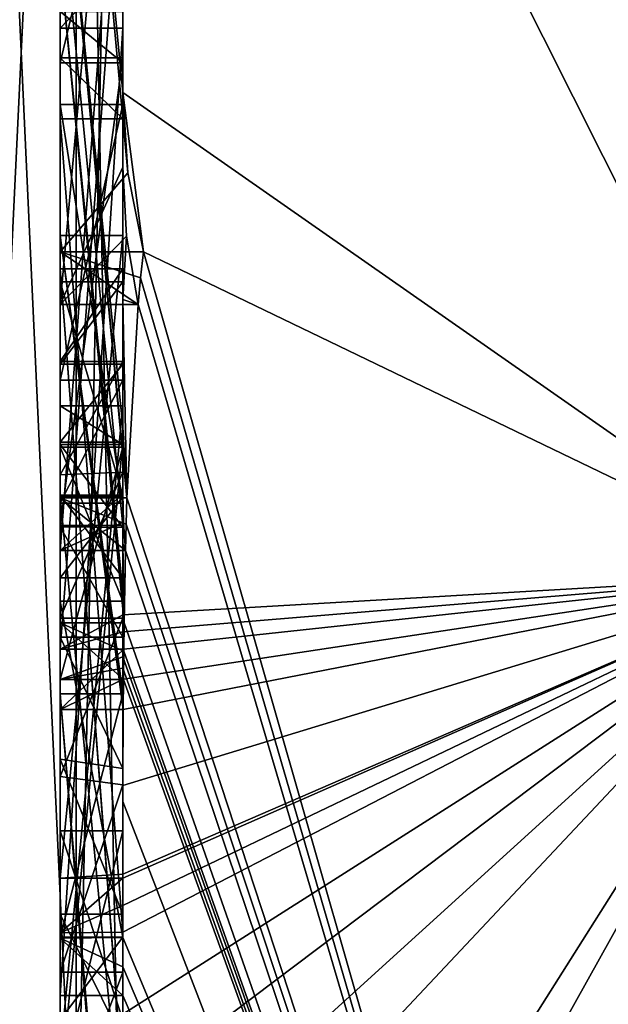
# Model space of a CAD drawing. Extents: x -23 to 700, y -1799 to -1.
# Tile 120 of 212: x -4.73 to -2.85, y -44.91 to -41.77. Entities that reach past the tile are written whole.
import ezdxf

# ---------------------------------------------------------------- set-up
doc = ezdxf.new("R2010")
doc.units = 0
doc.header["$LTSCALE"] = 67.568058
for name, color, linetype in [('1268', 7, 'CONTINUOUS'), ('1273', 7, 'CONTINUOUS'), ('1274', 7, 'CONTINUOUS'), ('1289', 7, 'CONTINUOUS'), ('1290', 7, 'CONTINUOUS'), ('1291', 7, 'CONTINUOUS'), ('1294', 7, 'CONTINUOUS'), ('1295', 7, 'CONTINUOUS'), ('1296', 7, 'CONTINUOUS'), ('1297', 7, 'CONTINUOUS'), ('1298', 7, 'CONTINUOUS'), ('1299', 7, 'CONTINUOUS'), ('1300', 7, 'CONTINUOUS'), ('1301', 7, 'CONTINUOUS'), ('1303', 7, 'CONTINUOUS'), ('1304', 7, 'CONTINUOUS'), ('1308', 7, 'CONTINUOUS'), ('1309', 7, 'CONTINUOUS'), ('1310', 7, 'CONTINUOUS'), ('1311', 7, 'CONTINUOUS'), ('1312', 7, 'CONTINUOUS'), ('1313', 7, 'CONTINUOUS'), ('1316', 7, 'CONTINUOUS'), ('1350', 7, 'CONTINUOUS'), ('1351', 7, 'CONTINUOUS'), ('1398', 7, 'CONTINUOUS'), ('1399', 7, 'CONTINUOUS'), ('1400', 7, 'CONTINUOUS'), ('1401', 7, 'CONTINUOUS'), ('1402', 7, 'CONTINUOUS'), ('1407', 7, 'CONTINUOUS'), ('1408', 7, 'CONTINUOUS'), ('1409', 7, 'CONTINUOUS'), ('1411', 7, 'CONTINUOUS'), ('1412', 7, 'CONTINUOUS'), ('1413', 7, 'CONTINUOUS'), ('1414', 7, 'CONTINUOUS'), ('1415', 7, 'CONTINUOUS'), ('1416', 7, 'CONTINUOUS'), ('1417', 7, 'CONTINUOUS'), ('1418', 7, 'CONTINUOUS'), ('1419', 7, 'CONTINUOUS'), ('1420', 7, 'CONTINUOUS'), ('1421', 7, 'CONTINUOUS'), ('1422', 7, 'CONTINUOUS'), ('1423', 7, 'CONTINUOUS'), ('1424', 7, 'CONTINUOUS'), ('1425', 7, 'CONTINUOUS'), ('1426', 7, 'CONTINUOUS'), ('1427', 7, 'CONTINUOUS'), ('1428', 7, 'CONTINUOUS'), ('1429', 7, 'CONTINUOUS'), ('1436', 7, 'CONTINUOUS'), ('1437', 7, 'CONTINUOUS'), ('1438', 7, 'CONTINUOUS'), ('1439', 7, 'CONTINUOUS'), ('1440', 7, 'CONTINUOUS')]:
    doc.layers.add(name, color=color, linetype=linetype)

msp = doc.modelspace()

# ---------------------------------------------------------------- linework, layer by layer
at = {"layer": '1268', "linetype": 'CONTINUOUS'}
for points in [[(-4.4, -35.6608, -17.9321), (-4.4, -42.0038, -13.5699), (-4.4, -37.0392, -15.6813), (-4.4, -35.6608, -17.9321)], [(-4.4, -37.0392, -15.6813), (-4.4, -42.0038, -13.5699), (-4.4, -38.471, -14.7638), (-4.4, -37.0392, -15.6813)], [(-4.4, -41.1824, 10.1674), (-4.4, -38.471, 14.7638), (-4.4, -46.0213, 1.6862), (-4.4, -41.1824, 10.1674)], [(-4.4, -43.9233, -5.4201), (-4.4, -44.7004, -4.0741), (-4.4, -38.471, -14.7638), (-4.4, -43.9233, -5.4201)], [(-4.4, -38.471, -14.7638), (-4.4, -44.7004, -4.0741), (-4.4, -46.0213, -1.6862), (-4.4, -38.471, -14.7638)], [(-4.4, -42.8623, -7.2577), (-4.4, -43.9233, -5.4201), (-4.4, -38.471, -14.7638), (-4.4, -42.8623, -7.2577)], [(-4.4, -42.5668, -7.7696), (-4.4, -42.8623, -7.2577), (-4.4, -38.471, -14.7638), (-4.4, -42.5668, -7.7696)], [(-4.4, -41.7982, -9.1008), (-4.4, -42.5668, -7.7696), (-4.4, -38.471, -14.7638), (-4.4, -41.7982, -9.1008)], [(-4.4, -41.5888, -9.4636), (-4.4, -41.7982, -9.1008), (-4.4, -38.471, -14.7638), (-4.4, -41.5888, -9.4636)], [(-4.4, -42.0038, -13.5699), (-4.4, -39.9144, -12.3636), (-4.4, -38.471, -14.7638), (-4.4, -42.0038, -13.5699)], [(-4.4, -43.6713, 11.6044), (-4.4, -39.1573, 15.9926), (-4.4, -41.1824, 10.1674), (-4.4, -43.6713, 11.6044)], [(-4.4, -40.4525, -12.2864), (-4.4, -42.2421, -13.3196), (-4.4, -41.745, -12.5097), (-4.4, -40.4525, -12.2864)], [(-4.4, -43.2856, -12.1078), (-4.4, -41.5888, -9.4636), (-4.4, -40.868, -10.712), (-4.4, -43.2856, -12.1078)], [(-4.4, -41.0701, -11.2166), (-4.4, -41.9098, -12.2243), (-4.4, -42.6649, -12.8527), (-4.4, -41.0701, -11.2166)], [(-4.4, -43.0722, -12.3725), (-4.4, -41.0701, -11.2166), (-4.4, -42.6649, -12.8527), (-4.4, -43.0722, -12.3725)], [(-4.4, -41.3536, 9.871), (-4.4, -41.1824, 10.1674), (-4.4, -46.0213, 1.6862), (-4.4, -41.3536, 9.871)], [(-4.4, -43.3864, 11.0446), (-4.4, -41.3536, 9.871), (-4.4, -41.8936, 8.9356), (-4.4, -43.3864, 11.0446)], [(-4.4, -41.8936, 8.9356), (-4.4, -41.3536, 9.871), (-4.4, -46.0213, 1.6862), (-4.4, -41.8936, 8.9356)], [(-4.4, -43.5981, -11.7025), (-4.4, -41.5888, -9.4636), (-4.4, -43.4432, -11.9061), (-4.4, -43.5981, -11.7025)], [(-4.4, -43.4432, -11.9061), (-4.4, -41.5888, -9.4636), (-4.4, -43.2856, -12.1078), (-4.4, -43.4432, -11.9061)], [(-4.4, -41.745, -12.5097), (-4.4, -42.2421, -13.3196), (-4.4, -41.9098, -12.2243), (-4.4, -41.745, -12.5097)], [(-4.4, -44.8863, -9.752), (-4.4, -42.5668, -7.7696), (-4.4, -41.7982, -9.1008), (-4.4, -44.8863, -9.752)], [(-4.4, -42.0881, 8.5986), (-4.4, -41.8936, 8.9356), (-4.4, -46.0213, 1.6862), (-4.4, -42.0881, 8.5986)], [(-4.4, -41.9098, -12.2243), (-4.4, -42.2421, -13.3196), (-4.4, -42.6649, -12.8527), (-4.4, -41.9098, -12.2243)], [(-4.4, -42.9225, -10.4447), (-4.4, -43.3148, -9.7653), (-4.4, -42.0428, -9.4851), (-4.4, -42.9225, -10.4447)], [(-4.4, -44.6844, 10.0976), (-4.4, -42.0881, 8.5986), (-4.4, -42.8713, 7.8502), (-4.4, -44.6844, 10.0976)], [(-4.4, -42.8713, 7.8502), (-4.4, -42.0881, 8.5986), (-4.4, -42.608, 7.6982), (-4.4, -42.8713, 7.8502)], [(-4.4, -42.608, 7.6982), (-4.4, -42.0881, 8.5986), (-4.4, -46.0213, 1.6862), (-4.4, -42.608, 7.6982)], [(-4.4, -43.9214, 11.2588), (-4.4, -42.4607, 9.2163), (-4.4, -44.4993, 10.3934), (-4.4, -43.9214, 11.2588)], [(-4.4, -45.158, -9.2656), (-4.4, -42.5668, -7.7696), (-4.4, -45.024, -9.5097), (-4.4, -45.158, -9.2656)], [(-4.4, -45.024, -9.5097), (-4.4, -42.5668, -7.7696), (-4.4, -44.8863, -9.752), (-4.4, -45.024, -9.5097)], [(-4.4, -43.2894, 6.5179), (-4.4, -42.608, 7.6982), (-4.4, -46.0213, 1.6862), (-4.4, -43.2894, 6.5179)], [(-4.4, -43.2164, -6.8471), (-4.4, -43.9233, -5.4201), (-4.4, -42.8623, -7.2577), (-4.4, -43.2164, -6.8471)], [(-4.4, -43.1201, 7.4194), (-4.4, -44.6844, 10.0976), (-4.4, -42.8713, 7.8502), (-4.4, -43.1201, 7.4194)], [(-4.4, -43.0044, -7.6196), (-4.4, -45.0759, -8.8156), (-4.4, -43.1278, -7.406), (-4.4, -43.0044, -7.6196)], [(-4.4, -44.9428, 9.0462), (-4.4, -44.6844, 10.0976), (-4.4, -43.1201, 7.4194), (-4.4, -44.9428, 9.0462)], [(-4.4, -45.1915, 8.6153), (-4.4, -44.9428, 9.0462), (-4.4, -43.1201, 7.4194), (-4.4, -45.1915, 8.6153)], [(-4.4, -43.1278, -7.406), (-4.4, -45.0759, -8.8156), (-4.4, -43.3925, -7.1131), (-4.4, -43.1278, -7.406)], [(-4.4, -43.1358, -10.6833), (-4.4, -43.8058, -11.4205), (-4.4, -43.6281, -9.8308), (-4.4, -43.1358, -10.6833)], [(-4.4, -43.6825, -6.6419), (-4.4, -43.9233, -5.4201), (-4.4, -43.2164, -6.8471), (-4.4, -43.6825, -6.6419)], [(-4.4, -43.5527, 6.67), (-4.4, -43.2894, 6.5179), (-4.4, -46.0213, 1.6862), (-4.4, -43.5527, 6.67)], [(-4.4, -43.2944, 7.1174), (-4.4, -43.5527, 6.67), (-4.4, -45.3659, 8.3134), (-4.4, -43.2944, 7.1174)], [(-4.4, -43.3925, -7.1131), (-4.4, -45.0759, -8.8156), (-4.4, -43.7428, -6.9829), (-4.4, -43.3925, -7.1131)], [(-4.4, -45.3659, 8.3134), (-4.4, -43.5527, 6.67), (-4.4, -46.0213, 1.6862), (-4.4, -45.3659, 8.3134)], [(-4.4, -43.6281, -9.8308), (-4.4, -43.8058, -11.4205), (-4.4, -44.2671, -10.7532), (-4.4, -43.6281, -9.8308)], [(-4.4, -44.7017, -10.0683), (-4.4, -43.6281, -9.8308), (-4.4, -44.2671, -10.7532), (-4.4, -44.7017, -10.0683)], [(-4.4, -44.2139, -6.6461), (-4.4, -43.9233, -5.4201), (-4.4, -43.6825, -6.6419), (-4.4, -44.2139, -6.6461)], [(-4.4, -43.7428, -6.9829), (-4.4, -45.0759, -8.8156), (-4.4, -44.1618, -7.0093), (-4.4, -43.7428, -6.9829)], [(-4.4, -44.2162, 10.8298), (-4.4, -43.9214, 11.2588), (-4.4, -44.4993, 10.3934), (-4.4, -44.2162, 10.8298)], [(-4.4, -46.2826, -6.7822), (-4.4, -43.9233, -5.4201), (-4.4, -45.9704, -7.5706), (-4.4, -46.2826, -6.7822)], [(-4.4, -45.9704, -7.5706), (-4.4, -43.9233, -5.4201), (-4.4, -45.3232, -7.2874), (-4.4, -45.9704, -7.5706)], [(-4.4, -45.3232, -7.2874), (-4.4, -43.9233, -5.4201), (-4.4, -44.8118, -6.8832), (-4.4, -45.3232, -7.2874)], [(-4.4, -44.8118, -6.8832), (-4.4, -43.9233, -5.4201), (-4.4, -44.2139, -6.6461), (-4.4, -44.8118, -6.8832)], [(-4.4, -44.1618, -7.0093), (-4.4, -45.0759, -8.8156), (-4.4, -44.6269, -7.2036), (-4.4, -44.1618, -7.0093)], [(-4.4, -44.3609, -5.2701), (-4.4, -45.1656, -5.7347), (-4.4, -44.9637, -4.2261), (-4.4, -44.3609, -5.2701)], [(-4.4, -44.6269, -7.2036), (-4.4, -45.0759, -8.8156), (-4.4, -45.0302, -7.509), (-4.4, -44.6269, -7.2036)], [(-4.4, -44.946, 9.648), (-4.4, -44.6844, 10.0976), (-4.4, -44.9428, 9.0462), (-4.4, -44.946, 9.648)], [(-4.4, -44.7004, -4.0741), (-4.4, -44.9637, -4.2261), (-4.4, -46.0213, -1.6862), (-4.4, -44.7004, -4.0741)]]:
    msp.add_3dface(points, dxfattribs=at)
at = {"layer": '1273', "linetype": 'CONTINUOUS'}
for points in [[(-2.1949, -43.544, -15.544), (-4.4, -28.1257, -19.4998), (-2.1949, -28, -21.9825), (-2.1949, -43.544, -15.544)], [(-4.4, -35.6608, -17.9321), (-4.4, -28.1257, -19.4998), (-2.1949, -43.544, -15.544), (-4.4, -35.6608, -17.9321)], [(-4.4, -42.0038, -13.5699), (-4.4, -35.6608, -17.9321), (-2.1949, -43.544, -15.544), (-4.4, -42.0038, -13.5699)], [(-4.3834, -42.2602, -13.718), (-4.4, -42.0038, -13.5699), (-4.3341, -42.5125, -13.8636), (-4.3834, -42.2602, -13.718)], [(-4.3341, -42.5125, -13.8636), (-4.4, -42.0038, -13.5699), (-2.1949, -43.544, -15.544), (-4.3341, -42.5125, -13.8636)], [(-4.4, -42.6649, -12.8527), (-4.4, -42.2421, -13.3196), (-4.3877, -42.4626, -13.4469), (-4.4, -42.6649, -12.8527)], [(-4.3508, -42.6805, -13.5727), (-4.4, -42.6649, -12.8527), (-4.3877, -42.4626, -13.4469), (-4.3508, -42.6805, -13.5727)], [(-4.3429, -42.5961, -13.7189), (-4.3341, -42.5125, -13.8636), (-2.1949, -49.9825), (-4.3429, -42.5961, -13.7189)], [(-2.1949, -49.9825), (-4.3341, -42.5125, -13.8636), (-2.1949, -43.544, -15.544), (-2.1949, -49.9825)], [(-4.3508, -42.6805, -13.5727), (-4.3429, -42.5961, -13.7189), (-2.1949, -49.9825), (-4.3508, -42.6805, -13.5727)], [(-4.4, -43.0722, -12.3725), (-4.4, -42.6649, -12.8527), (-4.3867, -43.2981, -12.5029), (-4.4, -43.0722, -12.3725)], [(-4.4, -42.6649, -12.8527), (-4.3508, -42.6805, -13.5727), (-4.3867, -43.2981, -12.5029), (-4.4, -42.6649, -12.8527)], [(-4.3867, -43.2981, -12.5029), (-4.3508, -42.6805, -13.5727), (-2.1949, -49.9825), (-4.3867, -43.2981, -12.5029)], [(-4.3967, -43.1853, -12.4378), (-4.4, -43.0722, -12.3725), (-4.3867, -43.2981, -12.5029), (-4.3967, -43.1853, -12.4378)], [(-4.4, -43.4432, -11.9061), (-4.4, -43.2856, -12.1078), (-4.3979, -43.376, -12.1599), (-4.4, -43.4432, -11.9061)], [(-4.3893, -43.3819, -12.3577), (-4.3867, -43.2981, -12.5029), (-2.1949, -49.9825), (-4.3893, -43.3819, -12.3577)], [(-4.3915, -43.4661, -12.212), (-4.4, -43.4432, -11.9061), (-4.3979, -43.376, -12.1599), (-4.3915, -43.4661, -12.212)], [(-4.3915, -43.4661, -12.212), (-4.3893, -43.3819, -12.3577), (-2.1949, -49.9825), (-4.3915, -43.4661, -12.212)], [(-4.4, -43.5981, -11.7025), (-4.4, -43.4432, -11.9061), (-4.3989, -43.6475, -11.7575), (-4.4, -43.5981, -11.7025)], [(-4.4, -43.4432, -11.9061), (-4.3915, -43.4661, -12.212), (-4.3958, -43.6968, -11.8124), (-4.4, -43.4432, -11.9061)], [(-4.3989, -43.6475, -11.7575), (-4.4, -43.4432, -11.9061), (-4.3958, -43.6968, -11.8124), (-4.3989, -43.6475, -11.7575)], [(-4.3958, -43.6968, -11.8124), (-4.3915, -43.4661, -12.212), (-2.1949, -49.9825), (-4.3958, -43.6968, -11.8124)], [(-4.3969, -43.787, -11.656), (-4.3958, -43.6968, -11.8124), (-2.1949, -49.9825), (-4.3969, -43.787, -11.656)], [(-4.4, -44.2671, -10.7532), (-4.4, -43.8058, -11.4205), (-2.1949, -49.9825), (-4.4, -44.2671, -10.7532)], [(-4.4, -43.8058, -11.4205), (-4.3995, -43.8416, -11.46), (-2.1949, -49.9825), (-4.4, -43.8058, -11.4205)], [(-4.3978, -43.8775, -11.4994), (-4.3969, -43.787, -11.656), (-2.1949, -49.9825), (-4.3978, -43.8775, -11.4994)], [(-4.3995, -43.8416, -11.46), (-4.3978, -43.8775, -11.4994), (-2.1949, -49.9825), (-4.3995, -43.8416, -11.46)], [(-4.4, -44.7017, -10.0683), (-4.4, -44.2671, -10.7532), (-2.1949, -49.9825), (-4.4, -44.7017, -10.0683)], [(-4.4, -44.7949, -9.9103), (-4.4, -44.7017, -10.0683), (-2.1949, -49.9825), (-4.4, -44.7949, -9.9103)], [(-4.4, -44.8863, -9.752), (-4.4, -44.7949, -9.9103), (-2.1949, -49.9825), (-4.4, -44.8863, -9.752)], [(-4.4, -45.024, -9.5097), (-4.4, -44.8863, -9.752), (-2.1949, -49.9825), (-4.4, -45.024, -9.5097)]]:
    msp.add_3dface(points, dxfattribs=at)
at = {"layer": '1274', "linetype": 'CONTINUOUS'}
for points in [[(-2.1949, -28, 21.9825), (-4.4, -39.1573, 15.9926), (-2.1949, -43.544, 15.544), (-2.1949, -28, 21.9825)], [(-4.4, -39.1573, 15.9926), (-4.4, -43.6713, 11.6044), (-2.1949, -43.544, 15.544), (-4.4, -39.1573, 15.9926)], [(-4.4, -44.2162, 10.8298), (-4.4, -44.4993, 10.3934), (-2.1949, -43.544, 15.544), (-4.4, -44.2162, 10.8298)], [(-4.4, -44.2162, 10.8298), (-2.1949, -43.544, 15.544), (-4.3985, -43.974, 11.3323), (-4.4, -44.2162, 10.8298)], [(-2.1949, -43.544, 15.544), (-4.4, -43.6713, 11.6044), (-4.3992, -43.7259, 11.6359), (-2.1949, -43.544, 15.544)], [(-4.4, -44.6844, 10.0976), (-4.4, -44.946, 9.648), (-2.1949, -43.544, 15.544), (-4.4, -44.6844, 10.0976)], [(-4.4, -44.6844, 10.0976), (-2.1949, -43.544, 15.544), (-4.4, -44.599, 10.2496), (-4.4, -44.6844, 10.0976)], [(-2.1949, -43.544, 15.544), (-4.4, -44.946, 9.648), (-4.4, -45.2061, 9.1982), (-2.1949, -43.544, 15.544)], [(-4.4, -47.0336, 4.2391), (-4.4, -47.5), (-2.1949, -43.544, 15.544), (-4.4, -47.0336, 4.2391)], [(-4.4, -47.0336, 4.2391), (-2.1949, -43.544, 15.544), (-4.3979, -45.8875, 8.0179), (-4.4, -47.0336, 4.2391)], [(-4.4, -47.5), (-3.7691, -49.1602), (-2.1949, -43.544, 15.544), (-4.4, -47.5)], [(-4.3996, -45.5472, 8.6073), (-2.1949, -43.544, 15.544), (-4.4, -45.2061, 9.1982), (-4.3996, -45.5472, 8.6073)], [(-4.4, -44.599, 10.2496), (-2.1949, -43.544, 15.544), (-4.4, -44.5119, 10.4006), (-4.4, -44.599, 10.2496)], [(-4.4, -44.5119, 10.4006), (-2.1949, -43.544, 15.544), (-4.4, -44.4993, 10.3934), (-4.4, -44.5119, 10.4006)], [(-4.3979, -45.8875, 8.0179), (-2.1949, -43.544, 15.544), (-4.3996, -45.5472, 8.6073), (-4.3979, -45.8875, 8.0179)], [(-4.3969, -43.7805, 11.6674), (-2.1949, -43.544, 15.544), (-4.3992, -43.7259, 11.6359), (-4.3969, -43.7805, 11.6674)], [(-4.3985, -43.974, 11.3323), (-2.1949, -43.544, 15.544), (-4.3978, -43.8771, 11.5), (-4.3985, -43.974, 11.3323)], [(-4.3978, -43.8771, 11.5), (-2.1949, -43.544, 15.544), (-4.3969, -43.7805, 11.6674), (-4.3978, -43.8771, 11.5)], [(-3.7691, -49.1602), (-2.1949, -49.9825), (-2.1949, -43.544, 15.544), (-3.7691, -49.1602)], [(-4.4, -43.9214, 11.2588), (-4.4, -44.2162, 10.8298), (-4.3985, -43.974, 11.3323), (-4.4, -43.9214, 11.2588)], [(-4.3996, -43.9477, 11.2955), (-4.4, -43.9214, 11.2588), (-4.3985, -43.974, 11.3323), (-4.3996, -43.9477, 11.2955)]]:
    msp.add_3dface(points, dxfattribs=at)
at = {"layer": '1289', "linetype": 'CONTINUOUS'}
for points in [[(-4.6, -43.7805, 11.6674), (-4.6, -41.1824, 10.1674), (-4.6, -41.3536, 9.871), (-4.6, -43.7805, 11.6674)], [(-4.6, -43.3864, 11.0446), (-4.6, -43.7805, 11.6674), (-4.6, -41.3536, 9.871), (-4.6, -43.3864, 11.0446)], [(-4.6, -42.4607, 9.2163), (-4.6, -43.974, 11.3323), (-4.6, -41.8936, 8.9356), (-4.6, -42.4607, 9.2163)], [(-4.6, -41.8936, 8.9356), (-4.6, -43.974, 11.3323), (-4.6, -43.3864, 11.0446), (-4.6, -41.8936, 8.9356)], [(-4.6, -42.0881, 8.5986), (-4.6, -42.4607, 9.2163), (-4.6, -41.8936, 8.9356), (-4.6, -42.0881, 8.5986)], [(-4.6, -44.5119, 10.4006), (-4.6, -42.4607, 9.2163), (-4.6, -42.0881, 8.5986), (-4.6, -44.5119, 10.4006)], [(-4.6, -44.6862, 10.0986), (-4.6, -44.5119, 10.4006), (-4.6, -42.0881, 8.5986), (-4.6, -44.6862, 10.0986)], [(-4.6, -42.608, 7.6982), (-4.6, -43.2894, 6.5179), (-4.6, -42.8713, 7.8502), (-4.6, -42.608, 7.6982)], [(-4.6, -42.8713, 7.8502), (-4.6, -43.2894, 6.5179), (-4.6, -43.1201, 7.4194), (-4.6, -42.8713, 7.8502)], [(-4.6, -43.2894, 6.5179), (-4.6, -43.2944, 7.1174), (-4.6, -43.1201, 7.4194), (-4.6, -43.2894, 6.5179)], [(-4.6, -43.1201, 7.4194), (-4.6, -43.2944, 7.1174), (-4.6, -45.1915, 8.6153), (-4.6, -43.1201, 7.4194)], [(-4.6, -43.5527, 6.67), (-4.6, -43.2944, 7.1174), (-4.6, -43.2894, 6.5179), (-4.6, -43.5527, 6.67)], [(-4.6, -43.2944, 7.1174), (-4.6, -45.3659, 8.3134), (-4.6, -45.1915, 8.6153), (-4.6, -43.2944, 7.1174)], [(-4.6, -43.974, 11.3323), (-4.6, -43.7805, 11.6674), (-4.6, -43.3864, 11.0446), (-4.6, -43.974, 11.3323)]]:
    msp.add_3dface(points, dxfattribs=at)
at = {"layer": '1290', "linetype": 'CONTINUOUS'}
for points in [[(-4.4, -43.1201, 7.4194), (-4.4, -42.8713, 7.8502), (-4.6, -43.1201, 7.4194), (-4.4, -43.1201, 7.4194)], [(-4.4, -42.8713, 7.8502), (-4.6, -42.8713, 7.8502), (-4.6, -43.1201, 7.4194), (-4.4, -42.8713, 7.8502)]]:
    msp.add_3dface(points, dxfattribs=at)
at = {"layer": '1291', "linetype": 'CONTINUOUS'}
for points in [[(-4.4, -45.1915, 8.6153), (-4.4, -43.1201, 7.4194), (-4.6, -45.1915, 8.6153), (-4.4, -45.1915, 8.6153)], [(-4.4, -43.1201, 7.4194), (-4.6, -43.1201, 7.4194), (-4.6, -45.1915, 8.6153), (-4.4, -43.1201, 7.4194)]]:
    msp.add_3dface(points, dxfattribs=at)
at = {"layer": '1294', "linetype": 'CONTINUOUS'}
for points in [[(-4.3978, -43.8771, 11.5), (-4.3969, -43.7805, 11.6674), (-4.6, -43.974, 11.3323), (-4.3978, -43.8771, 11.5)], [(-4.3969, -43.7805, 11.6674), (-4.6, -43.7805, 11.6674), (-4.6, -43.974, 11.3323), (-4.3969, -43.7805, 11.6674)], [(-4.3985, -43.974, 11.3323), (-4.3978, -43.8771, 11.5), (-4.6, -43.974, 11.3323), (-4.3985, -43.974, 11.3323)]]:
    msp.add_3dface(points, dxfattribs=at)
at = {"layer": '1295', "linetype": 'CONTINUOUS'}
for points in [[(-4.4, -42.4607, 9.2163), (-4.4, -43.9214, 11.2588), (-4.6, -42.4607, 9.2163), (-4.4, -42.4607, 9.2163)], [(-4.4, -43.9214, 11.2588), (-4.3996, -43.9477, 11.2955), (-4.6, -42.4607, 9.2163), (-4.4, -43.9214, 11.2588)], [(-4.3996, -43.9477, 11.2955), (-4.3985, -43.974, 11.3323), (-4.6, -42.4607, 9.2163), (-4.3996, -43.9477, 11.2955)], [(-4.3985, -43.974, 11.3323), (-4.6, -43.974, 11.3323), (-4.6, -42.4607, 9.2163), (-4.3985, -43.974, 11.3323)]]:
    msp.add_3dface(points, dxfattribs=at)
at = {"layer": '1296', "linetype": 'CONTINUOUS'}
for points in [[(-4.4, -44.4993, 10.3934), (-4.4, -42.4607, 9.2163), (-4.6, -44.5119, 10.4006), (-4.4, -44.4993, 10.3934)], [(-4.4, -42.4607, 9.2163), (-4.6, -42.4607, 9.2163), (-4.6, -44.5119, 10.4006), (-4.4, -42.4607, 9.2163)], [(-4.4, -44.5119, 10.4006), (-4.4, -44.4993, 10.3934), (-4.6, -44.5119, 10.4006), (-4.4, -44.5119, 10.4006)]]:
    msp.add_3dface(points, dxfattribs=at)
at = {"layer": '1297', "linetype": 'CONTINUOUS'}
for points in [[(-4.4, -44.599, 10.2496), (-4.4, -44.5119, 10.4006), (-4.6, -44.6862, 10.0986), (-4.4, -44.599, 10.2496)], [(-4.4, -44.5119, 10.4006), (-4.6, -44.5119, 10.4006), (-4.6, -44.6862, 10.0986), (-4.4, -44.5119, 10.4006)], [(-4.4, -44.6844, 10.0976), (-4.4, -44.599, 10.2496), (-4.6, -44.6862, 10.0986), (-4.4, -44.6844, 10.0976)]]:
    msp.add_3dface(points, dxfattribs=at)
at = {"layer": '1298', "linetype": 'CONTINUOUS'}
for points in [[(-4.4, -42.0881, 8.5986), (-4.4, -44.6844, 10.0976), (-4.6, -42.0881, 8.5986), (-4.4, -42.0881, 8.5986)], [(-4.4, -44.6844, 10.0976), (-4.6, -44.6862, 10.0986), (-4.6, -42.0881, 8.5986), (-4.4, -44.6844, 10.0976)]]:
    msp.add_3dface(points, dxfattribs=at)
at = {"layer": '1299', "linetype": 'CONTINUOUS'}
for points in [[(-4.4, -41.8936, 8.9356), (-4.4, -42.0881, 8.5986), (-4.6, -41.8936, 8.9356), (-4.4, -41.8936, 8.9356)], [(-4.4, -42.0881, 8.5986), (-4.6, -42.0881, 8.5986), (-4.6, -41.8936, 8.9356), (-4.4, -42.0881, 8.5986)]]:
    msp.add_3dface(points, dxfattribs=at)
at = {"layer": '1300', "linetype": 'CONTINUOUS'}
for points in [[(-4.4, -43.3864, 11.0446), (-4.4, -41.8936, 8.9356), (-4.6, -43.3864, 11.0446), (-4.4, -43.3864, 11.0446)], [(-4.4, -41.8936, 8.9356), (-4.6, -41.8936, 8.9356), (-4.6, -43.3864, 11.0446), (-4.4, -41.8936, 8.9356)]]:
    msp.add_3dface(points, dxfattribs=at)
at = {"layer": '1301', "linetype": 'CONTINUOUS'}
for points in [[(-4.4, -41.3536, 9.871), (-4.4, -43.3864, 11.0446), (-4.6, -41.3536, 9.871), (-4.4, -41.3536, 9.871)], [(-4.4, -43.3864, 11.0446), (-4.6, -43.3864, 11.0446), (-4.6, -41.3536, 9.871), (-4.4, -43.3864, 11.0446)]]:
    msp.add_3dface(points, dxfattribs=at)
at = {"layer": '1303', "linetype": 'CONTINUOUS'}
for points in [[(-4.4, -43.6713, 11.6044), (-4.4, -41.1824, 10.1674), (-4.6, -43.7805, 11.6674), (-4.4, -43.6713, 11.6044)], [(-4.4, -41.1824, 10.1674), (-4.6, -41.1824, 10.1674), (-4.6, -43.7805, 11.6674), (-4.4, -41.1824, 10.1674)], [(-4.3992, -43.7259, 11.6359), (-4.4, -43.6713, 11.6044), (-4.6, -43.7805, 11.6674), (-4.3992, -43.7259, 11.6359)], [(-4.3969, -43.7805, 11.6674), (-4.3992, -43.7259, 11.6359), (-4.6, -43.7805, 11.6674), (-4.3969, -43.7805, 11.6674)]]:
    msp.add_3dface(points, dxfattribs=at)
at = {"layer": '1304', "linetype": 'CONTINUOUS'}
for points in [[(-4.6, -42.6805, -13.5727), (-4.6, -40.4525, -12.2864), (-4.6, -39.9144, -12.3636), (-4.6, -42.6805, -13.5727)], [(-4.6, -42.5125, -13.8636), (-4.6, -42.6805, -13.5727), (-4.6, -39.9144, -12.3636), (-4.6, -42.5125, -13.8636)], [(-4.6, -41.9098, -12.2243), (-4.6, -41.0701, -11.2166), (-4.6, -40.6416, -11.1042), (-4.6, -41.9098, -12.2243)], [(-4.6, -41.5757, -12.2204), (-4.6, -41.9098, -12.2243), (-4.6, -40.6416, -11.1042), (-4.6, -41.5757, -12.2204)], [(-4.6, -43.4661, -12.212), (-4.6, -40.868, -10.712), (-4.6, -41.0701, -11.2166), (-4.6, -43.4661, -12.212)], [(-4.6, -43.2981, -12.5029), (-4.6, -43.4661, -12.212), (-4.6, -41.0701, -11.2166), (-4.6, -43.2981, -12.5029)], [(-4.6, -41.745, -12.5097), (-4.6, -41.9098, -12.2243), (-4.6, -41.5757, -12.2204), (-4.6, -41.745, -12.5097)], [(-4.6, -41.7982, -9.1008), (-4.6, -41.5888, -9.4636), (-4.6, -42.0428, -9.4851), (-4.6, -41.7982, -9.1008)], [(-4.6, -41.5888, -9.4636), (-4.6, -43.6968, -11.8124), (-4.6, -42.9225, -10.4447), (-4.6, -41.5888, -9.4636)], [(-4.6, -42.0428, -9.4851), (-4.6, -41.5888, -9.4636), (-4.6, -42.9225, -10.4447), (-4.6, -42.0428, -9.4851)], [(-4.6, -44.8863, -9.752), (-4.6, -41.7982, -9.1008), (-4.6, -44.7035, -10.0687), (-4.6, -44.8863, -9.752)], [(-4.6, -44.7035, -10.0687), (-4.6, -41.7982, -9.1008), (-4.6, -43.6281, -9.8308), (-4.6, -44.7035, -10.0687)], [(-4.6, -43.6281, -9.8308), (-4.6, -41.7982, -9.1008), (-4.6, -43.3148, -9.7653), (-4.6, -43.6281, -9.8308)], [(-4.6, -43.3148, -9.7653), (-4.6, -41.7982, -9.1008), (-4.6, -42.0428, -9.4851), (-4.6, -43.3148, -9.7653)], [(-4.6, -42.5668, -7.7696), (-4.6, -45.1649, -9.2696), (-4.6, -45.0759, -8.8156), (-4.6, -42.5668, -7.7696)], [(-4.6, -42.8623, -7.2577), (-4.6, -42.5668, -7.7696), (-4.6, -43.0044, -7.6196), (-4.6, -42.8623, -7.2577)], [(-4.6, -42.5668, -7.7696), (-4.6, -45.0759, -8.8156), (-4.6, -43.0044, -7.6196), (-4.6, -42.5668, -7.7696)], [(-4.6, -43.2248, -6.8404), (-4.6, -42.8623, -7.2577), (-4.6, -43.3909, -7.1138), (-4.6, -43.2248, -6.8404)], [(-4.6, -43.3909, -7.1138), (-4.6, -42.8623, -7.2577), (-4.6, -43.1278, -7.406), (-4.6, -43.3909, -7.1138)], [(-4.6, -43.1278, -7.406), (-4.6, -42.8623, -7.2577), (-4.6, -43.0044, -7.6196), (-4.6, -43.1278, -7.406)], [(-4.6, -43.1358, -10.6833), (-4.6, -43.6281, -9.8308), (-4.6, -42.9225, -10.4447), (-4.6, -43.1358, -10.6833)], [(-4.6, -43.6281, -9.8308), (-4.6, -43.3148, -9.7653), (-4.6, -42.9225, -10.4447), (-4.6, -43.6281, -9.8308)], [(-4.6, -43.6968, -11.8124), (-4.6, -43.1358, -10.6833), (-4.6, -42.9225, -10.4447), (-4.6, -43.6968, -11.8124)], [(-4.6, -43.8775, -11.4994), (-4.6, -43.1358, -10.6833), (-4.6, -43.6968, -11.8124), (-4.6, -43.8775, -11.4994)], [(-4.6, -43.6825, -6.6419), (-4.6, -43.2248, -6.8404), (-4.6, -44.1316, -7.0018), (-4.6, -43.6825, -6.6419)], [(-4.6, -44.1316, -7.0018), (-4.6, -43.2248, -6.8404), (-4.6, -43.7428, -6.9829), (-4.6, -44.1316, -7.0018)], [(-4.6, -43.7428, -6.9829), (-4.6, -43.2248, -6.8404), (-4.6, -43.3909, -7.1138), (-4.6, -43.7428, -6.9829)], [(-4.6, -44.1869, -6.6399), (-4.6, -43.6825, -6.6419), (-4.6, -45.346, -7.3126), (-4.6, -44.1869, -6.6399)], [(-4.6, -45.346, -7.3126), (-4.6, -43.6825, -6.6419), (-4.6, -45.5904, -7.7501), (-4.6, -45.346, -7.3126)], [(-4.6, -45.5904, -7.7501), (-4.6, -43.6825, -6.6419), (-4.6, -44.6269, -7.2036), (-4.6, -45.5904, -7.7501)], [(-4.6, -44.6269, -7.2036), (-4.6, -43.6825, -6.6419), (-4.6, -44.1316, -7.0018), (-4.6, -44.6269, -7.2036)], [(-4.6, -43.9233, -5.4201), (-4.6, -46.5214, -6.9201), (-4.6, -46.4324, -6.4661), (-4.6, -43.9233, -5.4201)], [(-4.6, -44.7004, -4.0741), (-4.6, -43.9233, -5.4201), (-4.6, -44.9637, -4.2261), (-4.6, -44.7004, -4.0741)], [(-4.6, -44.9637, -4.2261), (-4.6, -43.9233, -5.4201), (-4.6, -44.3609, -5.2701), (-4.6, -44.9637, -4.2261)], [(-4.6, -44.3609, -5.2701), (-4.6, -43.9233, -5.4201), (-4.6, -45.1656, -5.7347), (-4.6, -44.3609, -5.2701)], [(-4.6, -45.1656, -5.7347), (-4.6, -43.9233, -5.4201), (-4.6, -45.4289, -5.8867), (-4.6, -45.1656, -5.7347)], [(-4.6, -45.4289, -5.8867), (-4.6, -43.9233, -5.4201), (-4.6, -46.4324, -6.4661), (-4.6, -45.4289, -5.8867)], [(-4.6, -44.8118, -6.8832), (-4.6, -44.1869, -6.6399), (-4.6, -45.346, -7.3126), (-4.6, -44.8118, -6.8832)], [(-4.6, -45.0535, -7.5329), (-4.6, -45.5904, -7.7501), (-4.6, -44.6269, -7.2036), (-4.6, -45.0535, -7.5329)]]:
    msp.add_3dface(points, dxfattribs=at)
at = {"layer": '1308', "linetype": 'CONTINUOUS'}
for points in [[(-4.4, -43.2856, -12.1078), (-4.4, -40.868, -10.712), (-4.6, -43.4661, -12.212), (-4.4, -43.2856, -12.1078)], [(-4.4, -40.868, -10.712), (-4.6, -40.868, -10.712), (-4.6, -43.4661, -12.212), (-4.4, -40.868, -10.712)], [(-4.3979, -43.376, -12.1599), (-4.4, -43.2856, -12.1078), (-4.6, -43.4661, -12.212), (-4.3979, -43.376, -12.1599)], [(-4.3915, -43.4661, -12.212), (-4.3979, -43.376, -12.1599), (-4.6, -43.4661, -12.212), (-4.3915, -43.4661, -12.212)]]:
    msp.add_3dface(points, dxfattribs=at)
at = {"layer": '1309', "linetype": 'CONTINUOUS'}
for points in [[(-4.4, -41.7982, -9.1008), (-4.4, -41.5888, -9.4636), (-4.6, -41.7982, -9.1008), (-4.4, -41.7982, -9.1008)], [(-4.6, -41.7982, -9.1008), (-4.4, -41.5888, -9.4636), (-4.6, -41.5888, -9.4636), (-4.6, -41.7982, -9.1008)]]:
    msp.add_3dface(points, dxfattribs=at)
at = {"layer": '1310', "linetype": 'CONTINUOUS'}
for points in [[(-4.4, -44.8863, -9.752), (-4.4, -41.7982, -9.1008), (-4.6, -44.8863, -9.752), (-4.4, -44.8863, -9.752)], [(-4.4, -41.7982, -9.1008), (-4.6, -41.7982, -9.1008), (-4.6, -44.8863, -9.752), (-4.4, -41.7982, -9.1008)]]:
    msp.add_3dface(points, dxfattribs=at)
at = {"layer": '1311', "linetype": 'CONTINUOUS'}
for points in [[(-4.4, -43.2164, -6.8471), (-4.4, -42.8623, -7.2577), (-4.6, -43.2248, -6.8404), (-4.4, -43.2164, -6.8471)], [(-4.4, -42.8623, -7.2577), (-4.6, -42.8623, -7.2577), (-4.6, -43.2248, -6.8404), (-4.4, -42.8623, -7.2577)], [(-4.4, -43.6825, -6.6419), (-4.4, -43.2164, -6.8471), (-4.6, -43.6825, -6.6419), (-4.4, -43.6825, -6.6419)], [(-4.4, -43.2164, -6.8471), (-4.6, -43.2248, -6.8404), (-4.6, -43.6825, -6.6419), (-4.4, -43.2164, -6.8471)]]:
    msp.add_3dface(points, dxfattribs=at)
at = {"layer": '1312', "linetype": 'CONTINUOUS'}
for points in [[(-4.4, -44.2139, -6.6461), (-4.4, -43.6825, -6.6419), (-4.6, -44.1869, -6.6399), (-4.4, -44.2139, -6.6461)], [(-4.4, -43.6825, -6.6419), (-4.6, -43.6825, -6.6419), (-4.6, -44.1869, -6.6399), (-4.4, -43.6825, -6.6419)], [(-4.4, -44.2139, -6.6461), (-4.6, -44.1869, -6.6399), (-4.6, -44.8118, -6.8832), (-4.4, -44.2139, -6.6461)], [(-4.4, -44.8118, -6.8832), (-4.4, -44.2139, -6.6461), (-4.6, -44.8118, -6.8832), (-4.4, -44.8118, -6.8832)]]:
    msp.add_3dface(points, dxfattribs=at)
at = {"layer": '1313', "linetype": 'CONTINUOUS'}
for points in [[(-4.4, -45.3232, -7.2874), (-4.4, -44.8118, -6.8832), (-4.6, -45.346, -7.3126), (-4.4, -45.3232, -7.2874)], [(-4.4, -44.8118, -6.8832), (-4.6, -44.8118, -6.8832), (-4.6, -45.346, -7.3126), (-4.4, -44.8118, -6.8832)]]:
    msp.add_3dface(points, dxfattribs=at)
at = {"layer": '1316', "linetype": 'CONTINUOUS'}
for points in [[(-4.4, -42.5668, -7.7696), (-4.4, -45.158, -9.2656), (-4.6, -42.5668, -7.7696), (-4.4, -42.5668, -7.7696)], [(-4.4, -45.158, -9.2656), (-4.4, -45.1649, -9.2696), (-4.6, -42.5668, -7.7696), (-4.4, -45.158, -9.2656)], [(-4.4, -45.1649, -9.2696), (-4.6, -45.1649, -9.2696), (-4.6, -42.5668, -7.7696), (-4.4, -45.1649, -9.2696)]]:
    msp.add_3dface(points, dxfattribs=at)
at = {"layer": '1350', "linetype": 'CONTINUOUS'}
for points in [[(-4.9, -45.5332, -1.5315), (-4.9, -38.093, -14.4185), (-4.549, -38.2017, -14.518), (-4.9, -45.5332, -1.5315)], [(-4.549, -45.6738, -1.5759), (-4.9, -45.5332, -1.5315), (-4.549, -38.2017, -14.518), (-4.549, -45.6738, -1.5759)], [(-4.4, -38.471, -14.7638), (-4.549, -45.6738, -1.5759), (-4.549, -38.2017, -14.518), (-4.4, -38.471, -14.7638)], [(-4.4, -38.471, -14.7638), (-4.4, -46.0213, -1.6862), (-4.549, -45.6738, -1.5759), (-4.4, -38.471, -14.7638)]]:
    msp.add_3dface(points, dxfattribs=at)
at = {"layer": '1351', "linetype": 'CONTINUOUS'}
for points in [[(-4.9, -38.093, 14.4185), (-4.9, -45.5332, 1.5315), (-4.549, -45.6738, 1.5759), (-4.9, -38.093, 14.4185)], [(-4.549, -38.2017, 14.518), (-4.9, -38.093, 14.4185), (-4.549, -45.6738, 1.5759), (-4.549, -38.2017, 14.518)], [(-4.4, -46.0213, 1.6862), (-4.4, -38.471, 14.7638), (-4.549, -38.2017, 14.518), (-4.4, -46.0213, 1.6862)], [(-4.4, -46.0213, 1.6862), (-4.549, -38.2017, 14.518), (-4.549, -45.6738, 1.5759), (-4.4, -46.0213, 1.6862)]]:
    msp.add_3dface(points, dxfattribs=at)
at = {"layer": '1398', "linetype": 'CONTINUOUS'}
for points in [[(-4.4, -42.8713, 7.8502), (-4.4, -42.608, 7.6982), (-4.6, -42.8713, 7.8502), (-4.4, -42.8713, 7.8502)], [(-4.4, -42.608, 7.6982), (-4.6, -42.608, 7.6982), (-4.6, -42.8713, 7.8502), (-4.4, -42.608, 7.6982)]]:
    msp.add_3dface(points, dxfattribs=at)
at = {"layer": '1399', "linetype": 'CONTINUOUS'}
for points in [[(-4.4, -42.608, 7.6982), (-4.4, -43.2894, 6.5179), (-4.6, -42.608, 7.6982), (-4.4, -42.608, 7.6982)], [(-4.4, -43.2894, 6.5179), (-4.6, -43.2894, 6.5179), (-4.6, -42.608, 7.6982), (-4.4, -43.2894, 6.5179)]]:
    msp.add_3dface(points, dxfattribs=at)
at = {"layer": '1400', "linetype": 'CONTINUOUS'}
for points in [[(-4.4, -43.2894, 6.5179), (-4.4, -43.5527, 6.67), (-4.6, -43.2894, 6.5179), (-4.4, -43.2894, 6.5179)], [(-4.4, -43.5527, 6.67), (-4.6, -43.5527, 6.67), (-4.6, -43.2894, 6.5179), (-4.4, -43.5527, 6.67)]]:
    msp.add_3dface(points, dxfattribs=at)
at = {"layer": '1401', "linetype": 'CONTINUOUS'}
for points in [[(-4.4, -43.5527, 6.67), (-4.4, -43.2944, 7.1174), (-4.6, -43.5527, 6.67), (-4.4, -43.5527, 6.67)], [(-4.4, -43.2944, 7.1174), (-4.6, -43.2944, 7.1174), (-4.6, -43.5527, 6.67), (-4.4, -43.2944, 7.1174)]]:
    msp.add_3dface(points, dxfattribs=at)
at = {"layer": '1402', "linetype": 'CONTINUOUS'}
for points in [[(-4.4, -43.2944, 7.1174), (-4.4, -45.3659, 8.3134), (-4.6, -43.2944, 7.1174), (-4.4, -43.2944, 7.1174)], [(-4.4, -45.3659, 8.3134), (-4.6, -45.3659, 8.3134), (-4.6, -43.2944, 7.1174), (-4.4, -45.3659, 8.3134)]]:
    msp.add_3dface(points, dxfattribs=at)
at = {"layer": '1407', "linetype": 'CONTINUOUS'}
for points in [[(-4.4, -39.9144, -12.3636), (-4.4, -42.0038, -13.5699), (-4.6, -39.9144, -12.3636), (-4.4, -39.9144, -12.3636)], [(-4.4, -42.0038, -13.5699), (-4.3834, -42.2602, -13.718), (-4.6, -39.9144, -12.3636), (-4.4, -42.0038, -13.5699)], [(-4.3834, -42.2602, -13.718), (-4.6, -42.5125, -13.8636), (-4.6, -39.9144, -12.3636), (-4.3834, -42.2602, -13.718)], [(-4.3834, -42.2602, -13.718), (-4.3341, -42.5125, -13.8636), (-4.6, -42.5125, -13.8636), (-4.3834, -42.2602, -13.718)]]:
    msp.add_3dface(points, dxfattribs=at)
at = {"layer": '1408', "linetype": 'CONTINUOUS'}
for points in [[(-4.3341, -42.5125, -13.8636), (-4.3429, -42.5961, -13.7189), (-4.6, -42.5125, -13.8636), (-4.3341, -42.5125, -13.8636)], [(-4.3429, -42.5961, -13.7189), (-4.3508, -42.6805, -13.5727), (-4.6, -42.5125, -13.8636), (-4.3429, -42.5961, -13.7189)], [(-4.3508, -42.6805, -13.5727), (-4.6, -42.6805, -13.5727), (-4.6, -42.5125, -13.8636), (-4.3508, -42.6805, -13.5727)]]:
    msp.add_3dface(points, dxfattribs=at)
at = {"layer": '1409', "linetype": 'CONTINUOUS'}
for points in [[(-4.4, -42.2421, -13.3196), (-4.4, -40.4525, -12.2864), (-4.6, -42.6805, -13.5727), (-4.4, -42.2421, -13.3196)], [(-4.4, -40.4525, -12.2864), (-4.6, -40.4525, -12.2864), (-4.6, -42.6805, -13.5727), (-4.4, -40.4525, -12.2864)], [(-4.3877, -42.4626, -13.4469), (-4.4, -42.2421, -13.3196), (-4.6, -42.6805, -13.5727), (-4.3877, -42.4626, -13.4469)], [(-4.3508, -42.6805, -13.5727), (-4.3877, -42.4626, -13.4469), (-4.6, -42.6805, -13.5727), (-4.3508, -42.6805, -13.5727)]]:
    msp.add_3dface(points, dxfattribs=at)
at = {"layer": '1411', "linetype": 'CONTINUOUS'}
for points in [[(-4.4, -41.745, -12.5097), (-4.4, -41.9098, -12.2243), (-4.6, -41.745, -12.5097), (-4.4, -41.745, -12.5097)], [(-4.4, -41.9098, -12.2243), (-4.6, -41.9098, -12.2243), (-4.6, -41.745, -12.5097), (-4.4, -41.9098, -12.2243)]]:
    msp.add_3dface(points, dxfattribs=at)
at = {"layer": '1412', "linetype": 'CONTINUOUS'}
for points in [[(-4.4, -41.9098, -12.2243), (-4.4, -41.0701, -11.2166), (-4.6, -41.9098, -12.2243), (-4.4, -41.9098, -12.2243)], [(-4.4, -41.0701, -11.2166), (-4.6, -41.0701, -11.2166), (-4.6, -41.9098, -12.2243), (-4.4, -41.0701, -11.2166)]]:
    msp.add_3dface(points, dxfattribs=at)
at = {"layer": '1413', "linetype": 'CONTINUOUS'}
for points in [[(-4.4, -41.0701, -11.2166), (-4.4, -43.0722, -12.3725), (-4.6, -41.0701, -11.2166), (-4.4, -41.0701, -11.2166)], [(-4.4, -43.0722, -12.3725), (-4.3967, -43.1853, -12.4378), (-4.6, -41.0701, -11.2166), (-4.4, -43.0722, -12.3725)], [(-4.3967, -43.1853, -12.4378), (-4.3867, -43.2981, -12.5029), (-4.6, -41.0701, -11.2166), (-4.3967, -43.1853, -12.4378)], [(-4.3867, -43.2981, -12.5029), (-4.6, -43.2981, -12.5029), (-4.6, -41.0701, -11.2166), (-4.3867, -43.2981, -12.5029)]]:
    msp.add_3dface(points, dxfattribs=at)
at = {"layer": '1414', "linetype": 'CONTINUOUS'}
for points in [[(-4.3867, -43.2981, -12.5029), (-4.3893, -43.3819, -12.3577), (-4.6, -43.2981, -12.5029), (-4.3867, -43.2981, -12.5029)], [(-4.3893, -43.3819, -12.3577), (-4.3915, -43.4661, -12.212), (-4.6, -43.2981, -12.5029), (-4.3893, -43.3819, -12.3577)], [(-4.3915, -43.4661, -12.212), (-4.6, -43.4661, -12.212), (-4.6, -43.2981, -12.5029), (-4.3915, -43.4661, -12.212)]]:
    msp.add_3dface(points, dxfattribs=at)
at = {"layer": '1415', "linetype": 'CONTINUOUS'}
for points in [[(-4.4, -41.5888, -9.4636), (-4.4, -43.5981, -11.7025), (-4.6, -41.5888, -9.4636), (-4.4, -41.5888, -9.4636)], [(-4.4, -43.5981, -11.7025), (-4.3989, -43.6475, -11.7575), (-4.6, -41.5888, -9.4636), (-4.4, -43.5981, -11.7025)], [(-4.3989, -43.6475, -11.7575), (-4.3958, -43.6968, -11.8124), (-4.6, -41.5888, -9.4636), (-4.3989, -43.6475, -11.7575)], [(-4.3958, -43.6968, -11.8124), (-4.6, -43.6968, -11.8124), (-4.6, -41.5888, -9.4636), (-4.3958, -43.6968, -11.8124)]]:
    msp.add_3dface(points, dxfattribs=at)
at = {"layer": '1416', "linetype": 'CONTINUOUS'}
for points in [[(-4.3958, -43.6968, -11.8124), (-4.3969, -43.787, -11.656), (-4.6, -43.6968, -11.8124), (-4.3958, -43.6968, -11.8124)], [(-4.3969, -43.787, -11.656), (-4.3978, -43.8775, -11.4994), (-4.6, -43.6968, -11.8124), (-4.3969, -43.787, -11.656)], [(-4.3978, -43.8775, -11.4994), (-4.6, -43.8775, -11.4994), (-4.6, -43.6968, -11.8124), (-4.3978, -43.8775, -11.4994)]]:
    msp.add_3dface(points, dxfattribs=at)
at = {"layer": '1417', "linetype": 'CONTINUOUS'}
for points in [[(-4.4, -43.8058, -11.4205), (-4.4, -43.1358, -10.6833), (-4.6, -43.8775, -11.4994), (-4.4, -43.8058, -11.4205)], [(-4.4, -43.1358, -10.6833), (-4.6, -43.1358, -10.6833), (-4.6, -43.8775, -11.4994), (-4.4, -43.1358, -10.6833)], [(-4.3995, -43.8416, -11.46), (-4.4, -43.8058, -11.4205), (-4.6, -43.8775, -11.4994), (-4.3995, -43.8416, -11.46)], [(-4.3978, -43.8775, -11.4994), (-4.3995, -43.8416, -11.46), (-4.6, -43.8775, -11.4994), (-4.3978, -43.8775, -11.4994)]]:
    msp.add_3dface(points, dxfattribs=at)
at = {"layer": '1418', "linetype": 'CONTINUOUS'}
for points in [[(-4.4, -43.1358, -10.6833), (-4.4, -43.6281, -9.8308), (-4.6, -43.1358, -10.6833), (-4.4, -43.1358, -10.6833)], [(-4.4, -43.6281, -9.8308), (-4.6, -43.6281, -9.8308), (-4.6, -43.1358, -10.6833), (-4.4, -43.6281, -9.8308)]]:
    msp.add_3dface(points, dxfattribs=at)
at = {"layer": '1419', "linetype": 'CONTINUOUS'}
for points in [[(-4.4, -43.6281, -9.8308), (-4.4, -44.7017, -10.0683), (-4.6, -43.6281, -9.8308), (-4.4, -43.6281, -9.8308)], [(-4.4, -44.7017, -10.0683), (-4.6, -44.7035, -10.0687), (-4.6, -43.6281, -9.8308), (-4.4, -44.7017, -10.0683)]]:
    msp.add_3dface(points, dxfattribs=at)
at = {"layer": '1420', "linetype": 'CONTINUOUS'}
for points in [[(-4.4, -44.7017, -10.0683), (-4.4, -44.7949, -9.9103), (-4.6, -44.7035, -10.0687), (-4.4, -44.7017, -10.0683)], [(-4.4, -44.7949, -9.9103), (-4.4, -44.8863, -9.752), (-4.6, -44.7035, -10.0687), (-4.4, -44.7949, -9.9103)], [(-4.4, -44.8863, -9.752), (-4.6, -44.8863, -9.752), (-4.6, -44.7035, -10.0687), (-4.4, -44.8863, -9.752)]]:
    msp.add_3dface(points, dxfattribs=at)
at = {"layer": '1421', "linetype": 'CONTINUOUS'}
for points in [[(-4.4, -43.3148, -9.7653), (-4.4, -42.9225, -10.4447), (-4.6, -43.3148, -9.7653), (-4.4, -43.3148, -9.7653)], [(-4.6, -43.3148, -9.7653), (-4.4, -42.9225, -10.4447), (-4.6, -42.9225, -10.4447), (-4.6, -43.3148, -9.7653)]]:
    msp.add_3dface(points, dxfattribs=at)
at = {"layer": '1422', "linetype": 'CONTINUOUS'}
for points in [[(-4.4, -42.9225, -10.4447), (-4.4, -42.0428, -9.4851), (-4.6, -42.9225, -10.4447), (-4.4, -42.9225, -10.4447)], [(-4.4, -42.0428, -9.4851), (-4.6, -42.0428, -9.4851), (-4.6, -42.9225, -10.4447), (-4.4, -42.0428, -9.4851)]]:
    msp.add_3dface(points, dxfattribs=at)
at = {"layer": '1423', "linetype": 'CONTINUOUS'}
for points in [[(-4.4, -42.0428, -9.4851), (-4.4, -43.3148, -9.7653), (-4.6, -42.0428, -9.4851), (-4.4, -42.0428, -9.4851)], [(-4.4, -43.3148, -9.7653), (-4.6, -43.3148, -9.7653), (-4.6, -42.0428, -9.4851), (-4.4, -43.3148, -9.7653)]]:
    msp.add_3dface(points, dxfattribs=at)
at = {"layer": '1424', "linetype": 'CONTINUOUS'}
for points in [[(-4.4, -42.8623, -7.2577), (-4.4, -42.5668, -7.7696), (-4.6, -42.8623, -7.2577), (-4.4, -42.8623, -7.2577)], [(-4.4, -42.5668, -7.7696), (-4.6, -42.5668, -7.7696), (-4.6, -42.8623, -7.2577), (-4.4, -42.5668, -7.7696)]]:
    msp.add_3dface(points, dxfattribs=at)
at = {"layer": '1425', "linetype": 'CONTINUOUS'}
for points in [[(-4.4, -45.0759, -8.8156), (-4.4, -43.0044, -7.6196), (-4.6, -45.0759, -8.8156), (-4.4, -45.0759, -8.8156)], [(-4.6, -45.0759, -8.8156), (-4.4, -43.0044, -7.6196), (-4.6, -43.0044, -7.6196), (-4.6, -45.0759, -8.8156)]]:
    msp.add_3dface(points, dxfattribs=at)
at = {"layer": '1426', "linetype": 'CONTINUOUS'}
for points in [[(-4.4, -43.0044, -7.6196), (-4.4, -43.1278, -7.406), (-4.6, -43.0044, -7.6196), (-4.4, -43.0044, -7.6196)], [(-4.4, -43.1278, -7.406), (-4.6, -43.1278, -7.406), (-4.6, -43.0044, -7.6196), (-4.4, -43.1278, -7.406)]]:
    msp.add_3dface(points, dxfattribs=at)
at = {"layer": '1427', "linetype": 'CONTINUOUS'}
for points in [[(-4.4, -43.1278, -7.406), (-4.4, -43.3925, -7.1131), (-4.6, -43.1278, -7.406), (-4.4, -43.1278, -7.406)], [(-4.4, -43.3925, -7.1131), (-4.6, -43.3909, -7.1138), (-4.6, -43.1278, -7.406), (-4.4, -43.3925, -7.1131)], [(-4.4, -43.3925, -7.1131), (-4.4, -43.7428, -6.9829), (-4.6, -43.3909, -7.1138), (-4.4, -43.3925, -7.1131)], [(-4.4, -43.7428, -6.9829), (-4.6, -43.7428, -6.9829), (-4.6, -43.3909, -7.1138), (-4.4, -43.7428, -6.9829)]]:
    msp.add_3dface(points, dxfattribs=at)
at = {"layer": '1428', "linetype": 'CONTINUOUS'}
for points in [[(-4.4, -43.7428, -6.9829), (-4.4, -44.1618, -7.0093), (-4.6, -43.7428, -6.9829), (-4.4, -43.7428, -6.9829)], [(-4.4, -44.1618, -7.0093), (-4.6, -44.1316, -7.0018), (-4.6, -43.7428, -6.9829), (-4.4, -44.1618, -7.0093)], [(-4.4, -44.1618, -7.0093), (-4.4, -44.6269, -7.2036), (-4.6, -44.1316, -7.0018), (-4.4, -44.1618, -7.0093)], [(-4.4, -44.6269, -7.2036), (-4.6, -44.6269, -7.2036), (-4.6, -44.1316, -7.0018), (-4.4, -44.6269, -7.2036)]]:
    msp.add_3dface(points, dxfattribs=at)
at = {"layer": '1429', "linetype": 'CONTINUOUS'}
for points in [[(-4.4, -44.6269, -7.2036), (-4.4, -45.0302, -7.509), (-4.6, -44.6269, -7.2036), (-4.4, -44.6269, -7.2036)], [(-4.4, -45.0302, -7.509), (-4.6, -45.0535, -7.5329), (-4.6, -44.6269, -7.2036), (-4.4, -45.0302, -7.509)]]:
    msp.add_3dface(points, dxfattribs=at)
at = {"layer": '1436', "linetype": 'CONTINUOUS'}
for points in [[(-4.4, -45.1656, -5.7347), (-4.4, -44.3609, -5.2701), (-4.6, -45.1656, -5.7347), (-4.4, -45.1656, -5.7347)], [(-4.4, -44.3609, -5.2701), (-4.6, -44.3609, -5.2701), (-4.6, -45.1656, -5.7347), (-4.4, -44.3609, -5.2701)]]:
    msp.add_3dface(points, dxfattribs=at)
at = {"layer": '1437', "linetype": 'CONTINUOUS'}
for points in [[(-4.4, -44.3609, -5.2701), (-4.4, -44.9637, -4.2261), (-4.6, -44.3609, -5.2701), (-4.4, -44.3609, -5.2701)], [(-4.4, -44.9637, -4.2261), (-4.6, -44.9637, -4.2261), (-4.6, -44.3609, -5.2701), (-4.4, -44.9637, -4.2261)]]:
    msp.add_3dface(points, dxfattribs=at)
at = {"layer": '1438', "linetype": 'CONTINUOUS'}
for points in [[(-4.4, -44.9637, -4.2261), (-4.4, -44.7004, -4.0741), (-4.6, -44.9637, -4.2261), (-4.4, -44.9637, -4.2261)], [(-4.4, -44.7004, -4.0741), (-4.6, -44.7004, -4.0741), (-4.6, -44.9637, -4.2261), (-4.4, -44.7004, -4.0741)]]:
    msp.add_3dface(points, dxfattribs=at)
at = {"layer": '1439', "linetype": 'CONTINUOUS'}
for points in [[(-4.4, -44.7004, -4.0741), (-4.4, -43.9233, -5.4201), (-4.6, -44.7004, -4.0741), (-4.4, -44.7004, -4.0741)], [(-4.4, -43.9233, -5.4201), (-4.6, -43.9233, -5.4201), (-4.6, -44.7004, -4.0741), (-4.4, -43.9233, -5.4201)]]:
    msp.add_3dface(points, dxfattribs=at)
at = {"layer": '1440', "linetype": 'CONTINUOUS'}
for points in [[(-4.4, -43.9233, -5.4201), (-4.4, -46.2826, -6.7822), (-4.6, -43.9233, -5.4201), (-4.4, -43.9233, -5.4201)], [(-4.4, -46.2826, -6.7822), (-4.3963, -46.4022, -6.8513), (-4.6, -43.9233, -5.4201), (-4.4, -46.2826, -6.7822)], [(-4.3963, -46.4022, -6.8513), (-4.6, -46.5214, -6.9201), (-4.6, -43.9233, -5.4201), (-4.3963, -46.4022, -6.8513)]]:
    msp.add_3dface(points, dxfattribs=at)

doc.saveas('drawing.dxf')
